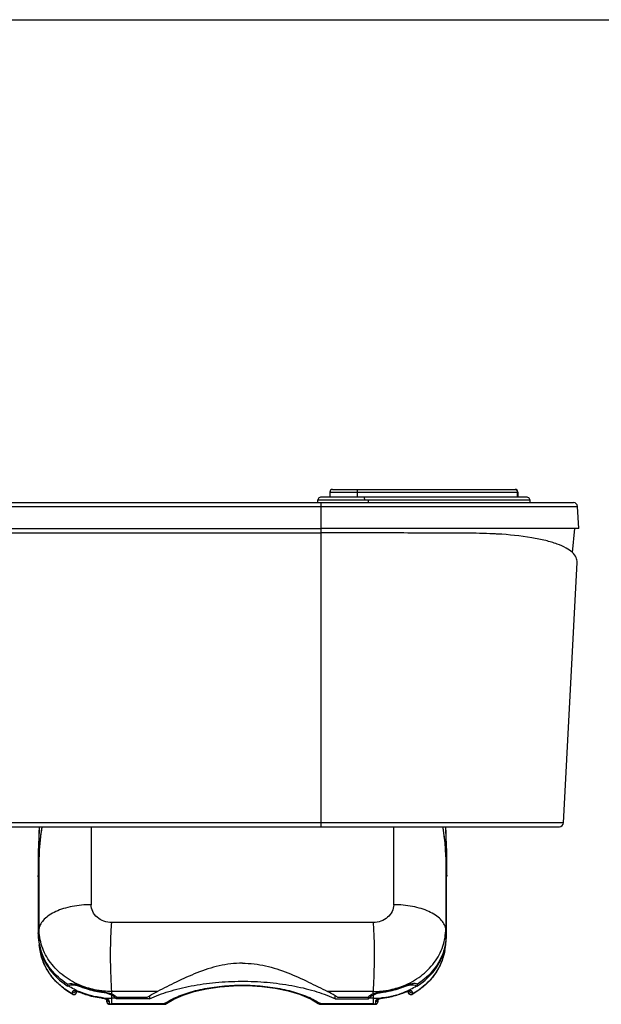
# Model space of a CAD drawing. Header units: inches. Extents: x 0 to 17, y 0 to 11.
# Tile 51 of 104: x 4.6 to 5.5, y 9.5 to 11. Entities that reach past the tile are written whole.
import ezdxf

# ---------------------------------------------------------------- set-up
doc = ezdxf.new("R2010")
doc.units = ezdxf.units.IN
doc.header["$LTSCALE"] = 0.935
doc.header["$MEASUREMENT"] = 0
doc.layers.get('0').update_dxf_attribs({"linetype": 'CONTINUOUS'})
for name, color, linetype in [('1', 7, 'CONTINUOUS'), ('2', 7, 'CONTINUOUS'), ('3', 7, 'CONTINUOUS')]:
    doc.layers.add(name, color=color, linetype=linetype)

msp = doc.modelspace()

# ---------------------------------------------------------------- linework, layer by layer
at = {"color": 7, "linetype": 'Continuous'}
msp.add_line((0, 11), (17, 11), dxfattribs=at)
at = {"layer": '1', "color": 7, "linetype": 'Continuous'}
for p, q in [((5.10435, 10.29257), (5.37959, 10.29257)), ((5.10041, 10.2887), (5.10027, 10.28076)), ((5.10041, 10.2887), (5.38353, 10.2887)), ((5.14204, 10.28076), (5.14202, 10.2887)), ((5.38307, 10.28076), (5.38293, 10.2887)), ((5.38353, 10.2887), (5.38367, 10.28076)), ((4.66235, 9.77945), (4.66096, 9.7466)), ((4.66235, 9.63128), (4.66235, 9.77945)), ((4.74079, 9.7847), (4.74079, 9.66722)), ((5.19649, 9.66722), (5.19649, 9.7847)), ((5.27632, 9.74662), (5.27493, 9.77945)), ((5.27493, 9.77945), (5.27493, 9.63128)), ((4.66096, 9.7466), (4.66096, 9.71144)), ((4.66235, 9.74428), (4.66096, 9.71144)), ((5.27632, 9.71146), (5.27493, 9.74428)), ((5.27632, 9.71146), (5.27632, 9.74662)), ((4.66106, 9.71389), (4.66106, 9.62174)), ((5.27622, 9.62129), (5.27622, 9.71389)), ((4.66106, 9.70902), (4.66096, 9.71144)), ((5.27632, 9.71146), (5.27622, 9.70902)), ((4.96864, 9.64037), (4.77179, 9.64037)), ((5.16549, 9.64037), (4.96864, 9.64037)), ((4.66106, 9.62391), (4.66235, 9.63128)), ((5.27622, 9.62391), (5.27493, 9.63128)), ((4.66106, 9.62174), (4.66234, 9.60676)), ((5.27494, 9.60676), (5.27622, 9.62129)), ((4.66388, 9.59803), (4.66234, 9.60676)), ((5.27339, 9.59803), (5.27494, 9.60676)), ((4.70517, 9.5447), (4.70551, 9.54781)), ((4.70517, 9.5447), (4.70626, 9.54495)), ((4.71278, 9.53282), (4.71286, 9.53617)), ((4.71805, 9.53744), (4.71665, 9.53766)), ((4.71884, 9.53681), (4.71882, 9.53549)), ((4.71904, 9.53672), (4.71883, 9.5353)), ((4.71891, 9.53566), (4.71896, 9.53607)), ((4.71896, 9.53607), (4.71903, 9.53667)), ((4.71905, 9.53678), (4.71903, 9.53665)), ((4.71903, 9.53667), (4.71904, 9.53672)), ((4.72463, 9.53504), (4.72445, 9.53544)), ((4.72603, 9.54442), (4.72592, 9.5435)), ((4.75648, 9.53561), (4.75668, 9.53558)), ((4.75648, 9.5356), (4.75668, 9.53558)), ((4.75668, 9.53558), (4.75656, 9.53662)), ((4.84056, 9.5365), (4.77179, 9.5365)), ((4.77179, 9.5329), (4.77179, 9.5365)), ((5.16549, 9.5365), (5.09671, 9.5365)), ((5.16549, 9.5329), (5.16549, 9.5365)), ((5.18071, 9.53662), (5.1806, 9.53559)), ((5.1806, 9.53559), (5.18079, 9.53562)), ((5.1806, 9.53559), (5.1808, 9.53561)), ((5.21136, 9.54351), (5.21125, 9.54442)), ((5.21283, 9.53545), (5.21264, 9.53504)), ((5.21826, 9.53652), (5.21823, 9.53678)), ((5.21824, 9.53672), (5.21824, 9.53667)), ((5.21844, 9.5353), (5.21825, 9.53664)), ((5.21846, 9.53549), (5.21843, 9.53681)), ((5.22442, 9.53617), (5.2245, 9.53282)), ((5.23102, 9.54495), (5.23211, 9.5447)), ((5.23176, 9.54781), (5.23211, 9.5447)), ((4.71278, 9.53282), (4.71299, 9.53223)), ((4.756, 9.52723), (4.75607, 9.52686)), ((4.76412, 9.5245), (4.76442, 9.52177)), ((4.76412, 9.52449), (4.76439, 9.52204)), ((4.76439, 9.52204), (4.7644, 9.52196)), ((4.76458, 9.52086), (4.76439, 9.52204)), ((4.76458, 9.52107), (4.76451, 9.52436)), ((4.76838, 9.51786), (4.7683, 9.52138)), ((4.77179, 9.51723), (4.77179, 9.53101)), ((4.77759, 9.5264), (4.77179, 9.5264)), ((4.7784, 9.52876), (4.77877, 9.5254)), ((4.82872, 9.5254), (4.77877, 9.5254)), ((4.77922, 9.52802), (4.8253, 9.52802)), ((4.82872, 9.53006), (4.82872, 9.5254)), ((5.06895, 9.52645), (5.06899, 9.52643)), ((5.10856, 9.5254), (5.10856, 9.53006)), ((5.10856, 9.5254), (5.1585, 9.5254)), ((5.11198, 9.52802), (5.15805, 9.52802)), ((5.1585, 9.5254), (5.15888, 9.52875)), ((5.16549, 9.5264), (5.15968, 9.5264)), ((5.16549, 9.53101), (5.16549, 9.51723)), ((5.16898, 9.52138), (5.1689, 9.51786)), ((5.17276, 9.5242), (5.17269, 9.52107)), ((5.17288, 9.52204), (5.1727, 9.52086)), ((5.17288, 9.52204), (5.17315, 9.52448)), ((5.17288, 9.52196), (5.17288, 9.52204)), ((5.1812, 9.52686), (5.18128, 9.52723)), ((5.18802, 9.52826), (5.18818, 9.52829)), ((5.18802, 9.52826), (5.18818, 9.52829)), ((5.22429, 9.53223), (5.2245, 9.53282)), ((4.76838, 9.51786), (4.76701, 9.51812)), ((4.76838, 9.51727), (4.76838, 9.51786)), ((4.85067, 9.51782), (4.77179, 9.51782)), ((4.77179, 9.51723), (4.85067, 9.51723)), ((4.85067, 9.51782), (4.85067, 9.51723)), ((4.8543, 9.51838), (4.85429, 9.51837)), ((5.16549, 9.51782), (5.08661, 9.51782)), ((5.08661, 9.51723), (5.08661, 9.51782)), ((5.08661, 9.51723), (5.16549, 9.51723)), ((5.1689, 9.51786), (5.17028, 9.51813)), ((5.1689, 9.51786), (5.1689, 9.51727))]:
    msp.add_line(p, q, dxfattribs=at)
for points in [[(4.71299, 9.53223), (4.71341, 9.53203), (4.71422, 9.53181), (4.71508, 9.53176), (4.71595, 9.53188), (4.71677, 9.5322), (4.71746, 9.53268), (4.718, 9.53325), (4.71838, 9.53386), (4.71864, 9.53445), (4.71879, 9.53496), (4.71886, 9.53531), (4.71891, 9.53566)], [(4.71732, 9.53694), (4.71741, 9.53695), (4.71812, 9.53693), (4.71948, 9.53671), (4.72132, 9.53623), (4.72351, 9.53548), (4.72464, 9.53504)], [(4.8543, 9.51838), (4.86519, 9.52488), (4.87943, 9.53114), (4.89597, 9.53646), (4.91447, 9.54065), (4.93444, 9.5436), (4.95534, 9.54519), (4.97663, 9.54536), (4.99776, 9.54412), (5.01818, 9.54147), (5.03733, 9.5375), (5.05467, 9.53231), (5.06895, 9.52645)], [(5.21264, 9.53504), (5.21375, 9.53548), (5.21599, 9.53624), (5.21785, 9.53672), (5.21919, 9.53693), (5.21964, 9.53696)], [(5.21826, 9.53652), (5.21833, 9.53596), (5.21839, 9.53551)], [(5.21839, 9.53551), (5.21845, 9.53514), (5.21854, 9.53473), (5.21872, 9.53423), (5.219, 9.53367), (5.21945, 9.53304), (5.22021, 9.53237), (5.22138, 9.53187), (5.22275, 9.53178), (5.22379, 9.53201), (5.22428, 9.53223)], [(4.75607, 9.52686), (4.7575, 9.52665), (4.76029, 9.52604), (4.76252, 9.5253), (4.76398, 9.52458), (4.76433, 9.52436)], [(4.76442, 9.52177), (4.76449, 9.52119), (4.76455, 9.52076), (4.76464, 9.52034), (4.76481, 9.51979), (4.76511, 9.51919), (4.76553, 9.51862), (4.7661, 9.51809), (4.76679, 9.51767), (4.76759, 9.51739), (4.76838, 9.51729)], [(5.06898, 9.52643), (5.07379, 9.524), (5.07895, 9.52103), (5.08299, 9.51837)], [(5.1689, 9.51729), (5.16968, 9.51739), (5.17048, 9.51767), (5.17118, 9.51809), (5.17175, 9.51862), (5.17218, 9.51921), (5.17247, 9.51982), (5.17265, 9.52038), (5.17273, 9.5208), (5.17279, 9.52123), (5.17286, 9.52182), (5.17316, 9.52449)], [(5.17256, 9.52404), (5.17261, 9.52408), (5.17326, 9.52456)], [(5.17326, 9.52456), (5.1747, 9.52527), (5.17689, 9.52602), (5.17966, 9.52663), (5.1812, 9.52686)]]:
    msp.add_lwpolyline(points, dxfattribs=at)
for centre, radius, start, end in [((5.10435, 10.28863), 0.00394, 90, 179), ((5.37959, 10.28863), 0.00394, 1, 90), ((4.99283, 9.76543), 0.33078, 176.66087, 177.57147), ((4.96883, 9.73266), 0.30665, 171.41294, 172.97228), ((4.95857, 9.7342), 0.29628, 170.17982, 171.41077), ((4.97871, 9.7342), 0.29627, 8.59152, 9.82019), ((4.96847, 9.73266), 0.30663, 7.03135, 8.58935), ((4.98563, 9.7307), 0.32357, 172.99123, 177.59305), ((4.95165, 9.7307), 0.32356, 2.40691, 7.01235), ((4.74391, 9.62391), 0.08285, 180.00041, 181.49161), ((5.19334, 9.62391), 0.08288, 358.20177, 359.9994), ((4.7448, 9.62396), 0.08374, 181.51236, 191.74979), ((5.19247, 9.62396), 0.08375, 348.25065, 358.18281), ((4.74575, 9.62154), 0.08471, 190.04909, 196.01845), ((4.74622, 9.62428), 0.08519, 191.76135, 197.71146), ((5.19106, 9.62428), 0.08519, 342.28811, 348.23923), ((5.19154, 9.62154), 0.0847, 343.98268, 349.95259), ((5.18805, 9.61365), 0.0868, 335.4516, 338.41543), ((4.76535, 9.63697), 0.11017, 235.78891, 236.8846), ((4.76914, 9.64499), 0.11818, 244.40631, 247.93693), ((4.76966, 9.64605), 0.11949, 247.76676, 247.91866), ((4.70306, 9.48674), 0.0612, 68.06462, 68.34163), ((5.16688, 9.64795), 0.12152, 286.19681, 292.06267), ((5.23416, 9.48684), 0.06109, 111.64929, 111.92493), ((5.16784, 9.6458), 0.11903, 292.04532, 295.42051), ((5.16763, 9.64602), 0.11946, 292.07949, 292.23355), ((5.17191, 9.63698), 0.11018, 303.11619, 304.21098), ((4.77153, 9.65216), 0.12589, 255.43214, 262.91198), ((4.75105, 9.48829), 0.03926, 82.56979, 82.76052), ((4.77179, 9.65435), 0.12795, 262.95528, 269.99923), ((4.75756, 9.50955), 0.01695, 65.28078, 65.55387), ((4.75737, 9.50488), 0.02984, 61.1201, 62.5668), ((4.89893, 9.44899), 0.08407, 122.83815, 125.04008), ((5.01408, 9.40574), 0.13371, 64.47557, 65.52297), ((5.03691, 9.44696), 0.08655, 54.95554, 57.13659), ((5.03079, 9.36121), 0.18167, 64.65755, 65.40629), ((5.17988, 9.50494), 0.02977, 117.49134, 118.90478), ((5.16554, 9.65281), 0.12641, 269.97713, 277.1074), ((5.17921, 9.51067), 0.01572, 114.77593, 116.72319), ((5.16945, 9.52496), 0.00334, 330.83701, 344.62208), ((5.18606, 9.48948), 0.03806, 97.21832, 97.41706), ((5.16543, 9.65399), 0.12759, 277.09001, 280.18166), ((5.16562, 9.65198), 0.12609, 277.09808, 280.25983), ((5.16563, 9.6529), 0.12664, 277.09806, 280.18546), ((5.16597, 9.65111), 0.12482, 280.25292, 286.19651), ((4.77179, 9.64384), 0.12603, 268.44984, 269.22501), ((4.77179, 9.64232), 0.1251, 268.43786, 270.00001), ((4.77179, 9.64387), 0.12605, 269.22501, 270), ((4.85067, 9.52353), 0.0063, 270, 305.0614), ((5.08661, 9.52353), 0.0063, 234.93875, 270), ((5.16549, 9.64387), 0.12605, 270, 270.77539), ((5.16549, 9.64232), 0.1251, 269.99999, 271.56275), ((5.16549, 9.64384), 0.12603, 270.77538, 271.55081)]:
    msp.add_arc(centre, radius, start, end, dxfattribs=at)
for centre, major_axis, ratio, start_param, end_param in [((5.19649, 9.76529), (0, 0.16239), 0.4848835, -1.4835298, -1.451023), ((4.7573, 9.51813), (0.02373, -0.00071), 0.6960865, 0.5663726, 0.935219), ((4.75694, 9.52139), (0.02373, 0.0001), 0.4222601, 0.4013694, 0.5134521), ((5.18033, 9.52139), (0.02373, -0.0001), 0.4222601, 2.6281405, 2.7402233), ((5.17997, 9.51813), (0.02373, 0.00071), 0.6960865, 2.2064461, 2.57522)]:
    msp.add_ellipse(centre, major_axis=major_axis, ratio=ratio, start_param=start_param, end_param=end_param, dxfattribs=at)
for points, knots in [([(5.14202, 10.2887), (5.14201, 10.2892), (5.14199, 10.2901), (5.14183, 10.29134), (5.14168, 10.29209), (5.14143, 10.29257), (5.14129, 10.29257)], [0, 0, 0, 0, 0.36994, 0.6843378, 0.9002352, 1, 1, 1, 1]), ([(5.37907, 10.29257), (5.38004, 10.29257), (5.38209, 10.29173), (5.38292, 10.28969), (5.38293, 10.2887)], [0, 0, 0, 0, 0.4970017, 1, 1, 1, 1]), ([(4.74079, 9.66722), (4.73124, 9.66722), (4.71715, 9.66593), (4.69947, 9.6616), (4.68786, 9.65731), (4.67803, 9.65197), (4.67028, 9.64579), (4.66479, 9.63894), (4.66279, 9.63378), (4.66235, 9.63128)], [0, 0, 0, 0, 0.3122895, 0.4589738, 0.5944418, 0.7160417, 0.8231872, 0.9167562, 1, 1, 1, 1]), ([(4.77179, 9.64037), (4.76777, 9.64037), (4.75982, 9.64172), (4.74954, 9.64752), (4.74252, 9.65644), (4.74079, 9.6637), (4.74079, 9.66722)], [0, 0, 0, 0, 0.2664077, 0.5235173, 0.7668217, 1, 1, 1, 1]), ([(5.19649, 9.66722), (5.19649, 9.6637), (5.19474, 9.65645), (5.18774, 9.64752), (5.17745, 9.64173), (5.1695, 9.64037), (5.16549, 9.64037)], [0, 0, 0, 0, 0.2331907, 0.4764602, 0.733587, 1, 1, 1, 1]), ([(5.27493, 9.63128), (5.27449, 9.63378), (5.27248, 9.63894), (5.267, 9.64579), (5.25924, 9.65197), (5.24942, 9.65731), (5.2378, 9.6616), (5.22013, 9.66593), (5.20604, 9.66722), (5.19649, 9.66722)], [0, 0, 0, 0, 0.083244, 0.1768132, 0.2839589, 0.4055588, 0.5410268, 0.6877111, 1, 1, 1, 1]), ([(4.77179, 9.5365), (4.7714, 9.54342), (4.77095, 9.55461), (4.77046, 9.57043), (4.76989, 9.58901), (4.7703, 9.61246), (4.7712, 9.63125), (4.77179, 9.64037)], [0, 0, 0, 0, 0.1999184, 0.3233476, 0.4569683, 0.7363195, 1, 1, 1, 1]), ([(5.16549, 9.64037), (5.16577, 9.63596), (5.16629, 9.62683), (5.16702, 9.61286), (5.16709, 9.60086), (5.16713, 9.59118), (5.16722, 9.58173), (5.16684, 9.57043), (5.16634, 9.55461), (5.16587, 9.54342), (5.16549, 9.5365)], [0, 0, 0, 0, 0.1276224, 0.2637686, 0.4038427, 0.4738606, 0.5430637, 0.6766672, 0.8000922, 1, 1, 1, 1]), ([(4.72616, 9.54514), (4.71689, 9.54883), (4.6995, 9.55841), (4.67876, 9.57894), (4.66543, 9.60389), (4.66235, 9.62225), (4.66235, 9.63128)], [0, 0, 0, 0, 0.2637748, 0.5178511, 0.7613894, 1, 1, 1, 1]), ([(5.21111, 9.54513), (5.22038, 9.54882), (5.23777, 9.5584), (5.25851, 9.57894), (5.27184, 9.60388), (5.27493, 9.62225), (5.27493, 9.63128)], [0, 0, 0, 0, 0.2637759, 0.5178528, 0.7613907, 1, 1, 1, 1]), ([(4.71299, 9.53223), (4.7066, 9.53579), (4.69463, 9.5441), (4.67985, 9.55982), (4.66915, 9.57798), (4.66507, 9.59131), (4.66388, 9.59803)], [0, 0, 0, 0, 0.2593342, 0.5119145, 0.7582541, 1, 1, 1, 1]), ([(4.71278, 9.53282), (4.70639, 9.53637), (4.69445, 9.54463), (4.67973, 9.56023), (4.6691, 9.57822), (4.66506, 9.5914), (4.66388, 9.59803)], [0, 0, 0, 0, 0.2607823, 0.5138261, 0.7596279, 1, 1, 1, 1]), ([(4.66433, 9.59817), (4.66731, 9.58778), (4.67757, 9.56758), (4.69407, 9.55222), (4.70341, 9.54586)], [0, 0, 0, 0, 0.4887775, 1, 1, 1, 1]), ([(4.70475, 9.54759), (4.69545, 9.55372), (4.67892, 9.56857), (4.6683, 9.58821), (4.66506, 9.59836)], [0, 0, 0, 0, 0.5111671, 1, 1, 1, 1]), ([(5.27339, 9.59803), (5.2722, 9.59131), (5.26812, 9.57799), (5.25742, 9.55982), (5.24265, 9.5441), (5.23068, 9.5358), (5.22429, 9.53223)], [0, 0, 0, 0, 0.2417461, 0.4880859, 0.7406662, 1, 1, 1, 1]), ([(5.27221, 9.59836), (5.26897, 9.58821), (5.25836, 9.56857), (5.24183, 9.55372), (5.23253, 9.54759)], [0, 0, 0, 0, 0.4888328, 1, 1, 1, 1]), ([(5.23386, 9.54586), (5.2432, 9.55222), (5.25971, 9.56758), (5.26997, 9.58779), (5.27295, 9.59817)], [0, 0, 0, 0, 0.5112228, 1, 1, 1, 1]), ([(5.27339, 9.59803), (5.27265, 9.59386), (5.27124, 9.58836), (5.26929, 9.58305), (5.26876, 9.58172)], [0, 0, 0, 0, 0.7485441, 1, 1, 1, 1]), ([(4.96864, 9.5792), (4.95688, 9.57919), (4.93338, 9.57623), (4.90021, 9.56525), (4.86957, 9.55129), (4.85004, 9.54122), (4.84056, 9.5365)], [0, 0, 0, 0, 0.2590182, 0.5162719, 0.7667508, 1, 1, 1, 1]), ([(4.96864, 9.5792), (4.9804, 9.57919), (5.0039, 9.57622), (5.03706, 9.56525), (5.06772, 9.55131), (5.08723, 9.54123), (5.09671, 9.5365)], [0, 0, 0, 0, 0.2590457, 0.5162937, 0.766775, 1, 1, 1, 1]), ([(5.267, 9.57759), (5.26277, 9.56832), (5.25069, 9.5508), (5.2338, 9.538), (5.2245, 9.53282)], [0, 0, 0, 0, 0.4889605, 1, 1, 1, 1]), ([(4.82872, 9.5254), (4.83804, 9.52981), (4.85861, 9.5375), (4.89203, 9.54561), (4.9287, 9.55066), (4.96706, 9.55248), (5.00549, 9.55093), (5.04236, 9.54614), (5.07609, 9.53826), (5.09692, 9.53074), (5.1064, 9.5264)], [0, 0, 0, 0, 0.1087556, 0.2306824, 0.3621285, 0.4985824, 0.6352307, 0.7672476, 0.8900775, 1, 1, 1, 1]), ([(4.70475, 9.54759), (4.70592, 9.5482), (4.709, 9.54871), (4.71624, 9.5479), (4.72197, 9.54601), (4.72594, 9.54443)], [0, 0, 0, 0, 0.1817485, 0.4131923, 1, 1, 1, 1]), ([(4.70626, 9.54495), (4.70861, 9.54656), (4.71375, 9.54688), (4.72018, 9.54558), (4.7238, 9.54435), (4.72564, 9.54361)], [0, 0, 0, 0, 0.4287301, 0.7005784, 1, 1, 1, 1]), ([(4.71809, 9.53841), (4.71707, 9.5389), (4.71303, 9.5409), (4.70911, 9.54314), (4.70626, 9.54495)], [0, 0, 0, 0, 0.2515975, 1, 1, 1, 1]), ([(4.71665, 9.53766), (4.71615, 9.53771), (4.71523, 9.53777), (4.71402, 9.53762), (4.71307, 9.53711), (4.71286, 9.53647), (4.71286, 9.53618)], [0, 0, 0, 0, 0.3324747, 0.597807, 0.8037966, 1, 1, 1, 1]), ([(4.71286, 9.53617), (4.713, 9.53609), (4.71365, 9.53576), (4.7144, 9.53561), (4.71497, 9.53561)], [0, 0, 0, 0, 0.2274214, 1, 1, 1, 1]), ([(4.7149, 9.53227), (4.71587, 9.53226), (4.71777, 9.5329), (4.71872, 9.53465), (4.71882, 9.53549)], [0, 0, 0, 0, 0.5360726, 1, 1, 1, 1]), ([(4.71497, 9.53561), (4.71525, 9.53561), (4.71636, 9.53572), (4.71743, 9.53629), (4.71798, 9.5369)], [0, 0, 0, 0, 0.2569808, 1, 1, 1, 1]), ([(4.72445, 9.53545), (4.72388, 9.53568), (4.72179, 9.53648), (4.71964, 9.53712), (4.71805, 9.53744)], [0, 0, 0, 0, 0.2736483, 1, 1, 1, 1]), ([(4.72464, 9.53504), (4.72713, 9.53402), (4.7373, 9.53026), (4.74798, 9.52787), (4.75607, 9.52686)], [0, 0, 0, 0, 0.2482876, 1, 1, 1, 1]), ([(4.73987, 9.53032), (4.73858, 9.53066), (4.73346, 9.53208), (4.72843, 9.53383), (4.72474, 9.53533)], [0, 0, 0, 0, 0.251209, 1, 1, 1, 1]), ([(4.75609, 9.52737), (4.75339, 9.5277), (4.74271, 9.52937), (4.73224, 9.53243), (4.72475, 9.53546)], [0, 0, 0, 0, 0.2520988, 1, 1, 1, 1]), ([(4.72592, 9.5435), (4.72834, 9.54252), (4.73824, 9.53889), (4.74861, 9.53658), (4.75648, 9.5356)], [0, 0, 0, 0, 0.2481806, 1, 1, 1, 1]), ([(4.75665, 9.53663), (4.754, 9.53695), (4.74354, 9.53855), (4.73329, 9.5415), (4.72594, 9.54443)], [0, 0, 0, 0, 0.2520023, 1, 1, 1, 1]), ([(4.75669, 9.53741), (4.75405, 9.53772), (4.74366, 9.53932), (4.73346, 9.54223), (4.72616, 9.54514)], [0, 0, 0, 0, 0.2526278, 1, 1, 1, 1]), ([(4.75665, 9.53663), (4.75932, 9.53631), (4.76446, 9.53541), (4.76946, 9.53388), (4.77179, 9.5329)], [0, 0, 0, 0, 0.5163325, 1, 1, 1, 1]), ([(4.75668, 9.53558), (4.75797, 9.53542), (4.76293, 9.53463), (4.76781, 9.53308), (4.77112, 9.53136)], [0, 0, 0, 0, 0.258168, 1, 1, 1, 1]), ([(4.77179, 9.5365), (4.77055, 9.5365), (4.76551, 9.53657), (4.76047, 9.53695), (4.75669, 9.53741)], [0, 0, 0, 0, 0.2445999, 1, 1, 1, 1]), ([(4.8253, 9.52802), (4.82651, 9.52877), (4.8315, 9.53177), (4.83663, 9.53454), (4.84056, 9.5365)], [0, 0, 0, 0, 0.2449657, 1, 1, 1, 1]), ([(4.85335, 9.51962), (4.8596, 9.52366), (4.87417, 9.53079), (4.89876, 9.53855), (4.92682, 9.54378), (4.95696, 9.54634), (4.98774, 9.54596), (5.01755, 9.54276), (5.04493, 9.53686), (5.06183, 9.53092), (5.06949, 9.52744)], [0, 0, 0, 0, 0.1002877, 0.2168489, 0.3462516, 0.4837181, 0.6235735, 0.7599467, 0.8866997, 1, 1, 1, 1]), ([(5.11198, 9.52802), (5.11077, 9.52877), (5.10578, 9.53177), (5.10065, 9.53454), (5.09671, 9.5365)], [0, 0, 0, 0, 0.2449638, 1, 1, 1, 1]), ([(5.16547, 9.53289), (5.16779, 9.53387), (5.1728, 9.53541), (5.17795, 9.53631), (5.18063, 9.53663)], [0, 0, 0, 0, 0.4836051, 1, 1, 1, 1]), ([(5.16549, 9.5365), (5.16672, 9.5365), (5.17177, 9.53657), (5.1768, 9.53695), (5.18059, 9.53741)], [0, 0, 0, 0, 0.2446005, 1, 1, 1, 1]), ([(5.16614, 9.53135), (5.1672, 9.53191), (5.17181, 9.53397), (5.17679, 9.53512), (5.1806, 9.53559)], [0, 0, 0, 0, 0.2386265, 1, 1, 1, 1]), ([(5.18059, 9.53741), (5.18322, 9.53772), (5.19362, 9.53932), (5.20381, 9.54223), (5.21111, 9.54513)], [0, 0, 0, 0, 0.2526267, 1, 1, 1, 1]), ([(5.21134, 9.54443), (5.2089, 9.54346), (5.19895, 9.53986), (5.18852, 9.53759), (5.18063, 9.53663)], [0, 0, 0, 0, 0.2482205, 1, 1, 1, 1]), ([(5.1808, 9.53561), (5.18343, 9.53594), (5.19384, 9.53758), (5.20405, 9.54055), (5.21136, 9.54351)], [0, 0, 0, 0, 0.2520354, 1, 1, 1, 1]), ([(5.18799, 9.52841), (5.1901, 9.52878), (5.19844, 9.5305), (5.20661, 9.53308), (5.21252, 9.53547)], [0, 0, 0, 0, 0.2517638, 1, 1, 1, 1]), ([(5.18808, 9.52791), (5.19019, 9.52829), (5.19855, 9.53003), (5.20673, 9.53263), (5.21264, 9.53504)], [0, 0, 0, 0, 0.251669, 1, 1, 1, 1]), ([(5.23253, 9.54759), (5.23135, 9.5482), (5.22827, 9.54872), (5.22101, 9.54795), (5.21531, 9.54601), (5.21134, 9.54443)], [0, 0, 0, 0, 0.1820892, 0.4138093, 1, 1, 1, 1]), ([(5.21163, 9.54362), (5.21348, 9.54435), (5.2171, 9.54559), (5.22353, 9.54689), (5.22867, 9.54656), (5.23102, 9.54495)], [0, 0, 0, 0, 0.2995069, 0.571399, 1, 1, 1, 1]), ([(5.21881, 9.53736), (5.21834, 9.53726), (5.21631, 9.53676), (5.21433, 9.53605), (5.21283, 9.53545)], [0, 0, 0, 0, 0.2264476, 1, 1, 1, 1]), ([(5.21825, 9.53664), (5.21825, 9.53665), (5.21824, 9.53668), (5.21824, 9.53672), (5.21824, 9.53673)], [0, 0, 0, 0, 0.4981378, 1, 1, 1, 1]), ([(5.21846, 9.53549), (5.21856, 9.53466), (5.21951, 9.5329), (5.22141, 9.53226), (5.22237, 9.53227)], [0, 0, 0, 0, 0.4639121, 1, 1, 1, 1]), ([(5.22442, 9.53618), (5.22443, 9.53655), (5.22402, 9.53738), (5.22261, 9.53778), (5.22085, 9.53774), (5.21953, 9.53751), (5.21881, 9.53736)], [0, 0, 0, 0, 0.1731161, 0.3747067, 0.6514573, 1, 1, 1, 1]), ([(5.21894, 9.53829), (5.21998, 9.53879), (5.22411, 9.54083), (5.22812, 9.54311), (5.23102, 9.54496)], [0, 0, 0, 0, 0.2515914, 1, 1, 1, 1]), ([(5.21929, 9.53691), (5.21985, 9.53629), (5.22092, 9.53571), (5.22204, 9.53561), (5.22232, 9.53561)], [0, 0, 0, 0, 0.7429474, 1, 1, 1, 1]), ([(5.22232, 9.53561), (5.22252, 9.53561), (5.22325, 9.53567), (5.22396, 9.53591), (5.22442, 9.53618)], [0, 0, 0, 0, 0.2728337, 1, 1, 1, 1]), ([(4.71278, 9.53282), (4.71292, 9.53273), (4.71359, 9.53241), (4.71433, 9.53228), (4.7149, 9.53227)], [0, 0, 0, 0, 0.2275242, 1, 1, 1, 1]), ([(4.76458, 9.52499), (4.76397, 9.52526), (4.76125, 9.52631), (4.75837, 9.52693), (4.75613, 9.52722)], [0, 0, 0, 0, 0.226351, 1, 1, 1, 1]), ([(4.76453, 9.52442), (4.76466, 9.5236), (4.76565, 9.52198), (4.76742, 9.5214), (4.7683, 9.52138)], [0, 0, 0, 0, 0.4864085, 1, 1, 1, 1]), ([(4.76701, 9.51812), (4.76636, 9.51836), (4.7652, 9.51915), (4.76465, 9.52044), (4.76458, 9.52107)], [0, 0, 0, 0, 0.5246599, 1, 1, 1, 1]), ([(4.7683, 9.52138), (4.76829, 9.5221), (4.76715, 9.52371), (4.7656, 9.52452), (4.76465, 9.52495)], [0, 0, 0, 0, 0.4063616, 1, 1, 1, 1]), ([(4.77179, 9.5329), (4.77254, 9.53259), (4.77523, 9.53133), (4.77774, 9.52959), (4.77922, 9.52802)], [0, 0, 0, 0, 0.2726341, 1, 1, 1, 1]), ([(5.0717, 9.5264), (5.07279, 9.52588), (5.07695, 9.52382), (5.081, 9.52152), (5.08387, 9.51966)], [0, 0, 0, 0, 0.2616652, 1, 1, 1, 1]), ([(5.16549, 9.5329), (5.16474, 9.53259), (5.16205, 9.53133), (5.15954, 9.52959), (5.15805, 9.52802)], [0, 0, 0, 0, 0.2726145, 1, 1, 1, 1]), ([(5.17214, 9.52471), (5.17131, 9.52429), (5.16994, 9.52351), (5.16898, 9.52203), (5.16898, 9.52138)], [0, 0, 0, 0, 0.5875, 1, 1, 1, 1]), ([(5.16898, 9.52138), (5.16965, 9.5214), (5.17101, 9.52175), (5.17204, 9.52274), (5.17237, 9.52333)], [0, 0, 0, 0, 0.4984524, 1, 1, 1, 1]), ([(5.17028, 9.51813), (5.17093, 9.51837), (5.17208, 9.51916), (5.17263, 9.52045), (5.17269, 9.52107)], [0, 0, 0, 0, 0.5246965, 1, 1, 1, 1]), ([(5.18114, 9.52722), (5.18036, 9.52712), (5.17746, 9.52664), (5.17458, 9.52585), (5.17262, 9.52494)], [0, 0, 0, 0, 0.2676918, 1, 1, 1, 1]), ([(5.22237, 9.53227), (5.22257, 9.53227), (5.22331, 9.53233), (5.22403, 9.53255), (5.2245, 9.53282)], [0, 0, 0, 0, 0.2700929, 1, 1, 1, 1]), ([(5.08299, 9.51837), (5.0835, 9.51801), (5.08472, 9.51755), (5.086, 9.51766), (5.08661, 9.51782)], [0, 0, 0, 0, 0.4999286, 1, 1, 1, 1])]:
    msp.add_open_spline(points, degree=3, knots=knots, dxfattribs=at)
for points in [[(4.66664, 9.78474), (4.66432, 9.77138), (4.66292, 9.75783), (4.66235, 9.74428)], [(5.27493, 9.74428), (5.27435, 9.75783), (5.27295, 9.77138), (5.27064, 9.78474)], [(5.06899, 9.52643), (5.06981, 9.52605), (5.07085, 9.5261), (5.0717, 9.5264)], [(4.85429, 9.51837), (4.85329, 9.51767), (4.85186, 9.51753), (4.85067, 9.51782)]]:
    msp.add_open_spline(points, degree=3, dxfattribs=at)
at = {"layer": '2', "color": 7, "linetype": 'Continuous'}
for p, q in [((4.08046, 10.22722), (5.08675, 10.22722)), ((5.08675, 10.22722), (5.08675, 9.7847)), ((5.09785, 10.22721), (5.08675, 10.22722)), ((5.12306, 10.2272), (5.09785, 10.22721)), ((5.1262, 10.2272), (5.12306, 10.2272)), ((5.12857, 10.22719), (5.1262, 10.2272)), ((5.13561, 10.22718), (5.12857, 10.22719)), ((5.14264, 10.22718), (5.13561, 10.22718)), ((5.145, 10.22717), (5.14264, 10.22718)), ((5.14819, 10.22717), (5.145, 10.22717)), ((5.15901, 10.22715), (5.14819, 10.22717)), ((5.16266, 10.22714), (5.15901, 10.22715)), ((5.45241, 9.79067), (5.47294, 10.18234)), ((5.47294, 10.18225), (5.47292, 10.18234)), ((5.45241, 9.79067), (2.12266, 9.79067)), ((2.12895, 9.7847), (5.44612, 9.7847))]:
    msp.add_line(p, q, dxfattribs=at)
for centre, radius, start, end in [((5.31347, 9.55262), 0.67392, 86.92213, 87.20592), ((5.31448, 9.57155), 0.65496, 86.65335, 86.92196), ((5.44612, 9.791), 0.0063, 270.00027, 357.00001)]:
    msp.add_arc(centre, radius, start, end, dxfattribs=at)
for points, knots in [([(5.34632, 10.22574), (5.33272, 10.2264), (5.30417, 10.22676), (5.24295, 10.22688), (5.19534, 10.22708), (5.16266, 10.22714)], [0, 0, 0, 0, 0.2224023, 0.4662198, 1, 1, 1, 1]), ([(5.47294, 10.18234), (5.47307, 10.18502), (5.47178, 10.19093), (5.46544, 10.19853), (5.45545, 10.20515), (5.44178, 10.211), (5.42444, 10.21606), (5.39451, 10.22205), (5.37007, 10.22438), (5.35272, 10.2254)], [0, 0, 0, 0, 0.0595307, 0.1278722, 0.2143473, 0.3233939, 0.4566821, 0.614437, 1, 1, 1, 1])]:
    msp.add_open_spline(points, degree=3, knots=knots, dxfattribs=at)
at = {"layer": '3', "color": 7, "linetype": 'Continuous'}
for p, q in [((5.08212, 10.27289), (5.08241, 10.2771)), ((5.08249, 10.2771), (5.09348, 10.2771)), ((5.39742, 10.28076), (5.08646, 10.28076)), ((5.09348, 10.2771), (5.10436, 10.2771)), ((5.10436, 10.2771), (5.12654, 10.2771)), ((5.12654, 10.2771), (5.15171, 10.27709)), ((5.15171, 10.27709), (5.1565, 10.2771)), ((5.1565, 10.2771), (5.23792, 10.2771)), ((5.15854, 10.27289), (5.15847, 10.2771)), ((5.23792, 10.2771), (5.2582, 10.2771)), ((5.2582, 10.2771), (5.29999, 10.2771)), ((5.29999, 10.2771), (5.37904, 10.2771)), ((5.37904, 10.2771), (5.39371, 10.2771)), ((5.39371, 10.2771), (5.40149, 10.2771)), ((5.40149, 10.2771), (5.40149, 10.2771)), ((5.40151, 10.27709), (5.4018, 10.27289)), ((2.10782, 10.27289), (5.46725, 10.27289)), ((4.11846, 10.26692), (5.30109, 10.26692)), ((5.08675, 10.27289), (5.08675, 10.22722)), ((5.30109, 10.26692), (5.31112, 10.26692)), ((5.31112, 10.26692), (5.45014, 10.26692)), ((5.45014, 10.26692), (5.46118, 10.26692)), ((5.46118, 10.26692), (5.47354, 10.26692)), ((5.47529, 10.23352), (5.47354, 10.26692)), ((4.10119, 10.23352), (5.08675, 10.23352)), ((5.47529, 10.23352), (5.08676, 10.23352)), ((5.46864, 10.23352), (5.46549, 10.19753))]:
    msp.add_line(p, q, dxfattribs=at)
for points in [[(5.08642, 10.28076), (5.08505, 10.2805), (5.08391, 10.27985), (5.08309, 10.27892), (5.08262, 10.27785), (5.08249, 10.2771)], [(5.40149, 10.2771), (5.40146, 10.27743), (5.40119, 10.27837), (5.40065, 10.27926), (5.39985, 10.28003), (5.3988, 10.28056), (5.39757, 10.28076)]]:
    msp.add_lwpolyline(points, dxfattribs=at)
msp.add_arc((5.46725, 10.26659), 0.0063, 3, 90, dxfattribs=at)
msp.add_open_spline([(5.15171, 10.28076), (5.15212, 10.28071), (5.15236, 10.27897), (5.1525, 10.27795), (5.15251, 10.27709)], degree=3, knots=[0, 0, 0, 0, 0.3217661, 1, 1, 1, 1], dxfattribs=at)

doc.saveas('drawing.dxf')
